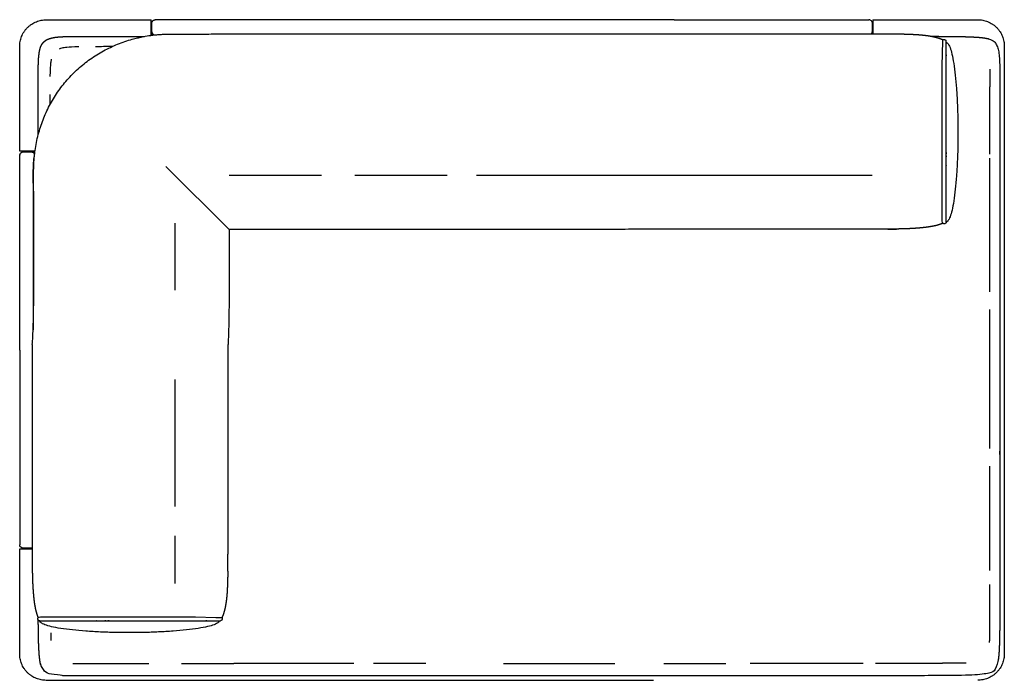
# Model space of a CAD drawing. Header units: millimetres. Extents: x -429 to 783, y -778 to 171.
# Tile 4 of 219: x -423 to -273, y -443 to -343. Entities that reach past the tile are written whole.
import ezdxf

# ---------------------------------------------------------------- set-up
doc = ezdxf.new("R2010")
doc.units = ezdxf.units.MM
doc.layers.get('0').update_dxf_attribs({"true_color": 0x000000})

msp = doc.modelspace()

# ---------------------------------------------------------------- linework, layer by layer
at = {"linetype": 'Continuous', "lineweight": -3}
for p, q in [((-399, -383.85), (-399, -373.71)), ((-399, -406.7), (-399, -397.36)), ((-399, -416.59), (-399, -406.7)), ((-399, -428.26), (-399, -421.06)), ((-419.7, -433.44), (-419.7, -433.44)), ((-414.47, -440.37), (-414.08, -440.38)), ((-414.08, -440.38), (-413.65, -440.38)), ((-413.65, -440.38), (-413.19, -440.38)), ((-413.19, -440.38), (-412.69, -440.38)), ((-412.69, -440.38), (-412.14, -440.38)), ((-387.36, -440.38), (-390.12, -440.38)), ((-384.41, -440.38), (-387.36, -440.38)), ((-381.3, -440.38), (-384.41, -440.38)), ((-378.07, -440.38), (-381.3, -440.38)), ((-374.73, -440.38), (-378.07, -440.38)), ((-371.94, -440.38), (-374.73, -440.38)), ((-367.88, -440.38), (-368.97, -440.38)), ((-364.43, -440.38), (-367.88, -440.38)), ((-361, -440.38), (-364.43, -440.38)), ((-349.28, -440.38), (-332.39, -440.38)), ((-325, -440.38), (-315.6, -440.38))]:
    msp.add_line(p, q, dxfattribs=at)
for points in [[(-390.82, -374.69), (-400.4, -365.11)], [(-390.82, -366.44), (-376.81, -366.44)], [(-371.79, -366.44), (-357.79, -366.44)], [(-419.35, -433.32), (-395.89, -433.31), (-392.8, -433.4), (-391.99, -433.42)]]:
    msp.add_lwpolyline(points, dxfattribs=at)
for points, weights in [([(-422.52, -346.93), (-422.52, -342.93), (-418.52, -342.93)], [1, 0.707106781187, 1]), ([(-402.62, -345.27), (-402.62, -342.93), (-402.62, -342.93)], [0.950078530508, 0.819536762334, 1]), ([(-402.11, -342.93), (-402.06, -342.93), (-402.02, -342.93)], [0.935929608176, 0.963388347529, 1]), ([(-293.8, -342.92), (-293.86, -342.91), (-293.93, -342.91)], [0.918640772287, 0.951184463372, 1]), ([(-293.32, -342.91), (-293.32, -342.91), (-293.32, -345.03)], [1, 0.829562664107, 0.936533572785]), ([(-277.42, -342.91), (-273.42, -342.91), (-273.42, -346.91)], [1, 0.707106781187, 1]), ([(-402.51, -344.74), (-402.49, -345.16), (-402.07, -345.21)], [0.978004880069, 0.740445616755, 0.956351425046]), ([(-293.43, -344.72), (-293.44, -344.9), (-293.56, -345.03)], [0.978004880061, 0.861051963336, 0.854005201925]), ([(-420.22, -362.83), (-422.52, -362.83), (-422.52, -362.83)], [0.947488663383, 0.821348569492, 1]), ([(-422.5, -363.31), (-422.52, -363.37), (-422.52, -363.43)], [0.918640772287, 0.951184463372, 1]), ([(-420.71, -362.93), (-420.38, -362.95), (-420.27, -363.25)], [0.978004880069, 0.783608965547, 0.892863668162]), ([(-422.51, -422.51), (-422.52, -422.47), (-422.52, -422.42)], [0.935929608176, 0.963388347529, 1]), ([(-422.52, -423.03), (-422.52, -423.03), (-420.6, -423.03)], [1, 0.83867362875, 0.925889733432]), ([(-419.74, -433.76), (-419.84, -433.55), (-419.7, -433.44)], [1, 0.707658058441, 0.998899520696]), ([(-419.47, -433.93), (-419.65, -433.94), (-419.74, -433.76)], [1, 0.707106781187, 1]), ([(-418.52, -442.93), (-422.52, -442.93), (-422.52, -438.93)], [1, 0.707106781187, 1]), ([(-273.42, -438.91), (-273.42, -442.91), (-277.42, -442.91)], [1, 0.707106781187, 1])]:
    msp.add_rational_spline(points, weights, degree=2, dxfattribs=at)
for points, degree in [([(-418.52, -342.93), (-410.57, -342.93), (-402.62, -342.93)], 2), ([(-298.14, -342.91), (-297.57, -342.91), (-296.45, -342.91), (-295.07, -342.91), (-294.14, -342.91), (-293.93, -342.91), (-293.93, -342.91)], 3), ([(-293.32, -342.91), (-285.37, -342.91), (-277.42, -342.91)], 2), ([(-402.52, -344.71), (-402.52, -344.28), (-402.52, -343.85), (-402.52, -343.43)], 3), ([(-293.43, -343.41), (-293.43, -343.83), (-293.43, -344.26), (-293.43, -344.69)], 3), ([(-402.51, -344.74), (-402.52, -344.73), (-402.52, -344.72), (-402.52, -344.71)], 3), ([(-402.52, -345.26), (-402.52, -345), (-402.52, -344.74)], 2), ([(-293.43, -344.69), (-293.43, -344.7), (-293.43, -344.71), (-293.43, -344.72)], 3), ([(-293.43, -345.03), (-293.43, -344.87), (-293.43, -344.72)], 2), ([(-422.52, -362.83), (-422.52, -354.88), (-422.52, -346.93)], 2), ([(-411.04, -346.94), (-410.29, -346.94), (-409.43, -346.93), (-408.43, -346.93)], 3), ([(-282.73, -346.03), (-282.73, -345.98), (-282.71, -345.94)], 2), ([(-282.71, -345.94), (-282.71, -345.94), (-282.71, -345.94)], 2), ([(-282.22, -373.51), (-282.24, -367.21), (-282.22, -362.71), (-282.23, -356.21), (-282.24, -350.92), (-282.22, -347.86), (-282.22, -346.67), (-282.25, -346.15)], 3), ([(-273.42, -346.91), (-273.42, -392.91), (-273.42, -438.91)], 2), ([(-275.61, -350.37), (-275.61, -350.55), (-275.6, -350.73)], 2), ([(-282.24, -350.92), (-282.24, -350.91), (-282.24, -350.89)], 2), ([(-275.6, -350.73), (-275.6, -350.92), (-275.6, -351.12)], 2), ([(-275.6, -351.12), (-275.6, -351.33), (-275.6, -351.55)], 2), ([(-275.6, -351.55), (-275.6, -351.78), (-275.59, -352.02)], 2), ([(-275.59, -352.02), (-275.59, -352.27), (-275.59, -352.53)], 2), ([(-275.59, -352.53), (-275.59, -352.8), (-275.59, -353.07)], 2), ([(-417.93, -355.78), (-417.93, -355.2), (-417.93, -354.68), (-417.93, -354.22)], 3), ([(-282.22, -361.87), (-282.22, -361.87), (-282.22, -361.87)], 2), ([(-422.52, -367.65), (-422.52, -367.08), (-422.52, -365.95), (-422.52, -364.57), (-422.52, -363.65), (-422.52, -363.43), (-422.52, -363.43)], 3), ([(-422.02, -362.93), (-421.59, -362.93), (-421.16, -362.93), (-420.74, -362.93)], 3), ([(-420.74, -362.93), (-420.73, -362.93), (-420.72, -362.93), (-420.71, -362.93)], 3), ([(-420.23, -362.93), (-420.47, -362.93), (-420.71, -362.93)], 2), ([(-282.23, -364.91), (-282.23, -364.94), (-282.23, -364.97)], 2), ([(-282.23, -364.91), (-282.23, -364.91), (-282.23, -364.91)], 2), ([(-353.36, -366.44), (-323.4, -366.43), (-293.44, -366.42)], 2), ([(-282.71, -373.74), (-282.76, -373.68), (-282.82, -373.59), (-282.83, -373.39)], 3), ([(-324.06, -374.64), (-357.44, -374.66), (-390.82, -374.69)], 2), ([(-291.04, -374.64), (-290.39, -374.62), (-289.74, -374.6)], 2), ([(-275.59, -377.92), (-275.59, -376.54), (-275.59, -375.15)], 2), ([(-275.59, -380.87), (-275.59, -379.4), (-275.59, -377.92)], 2), ([(-275.59, -383.98), (-275.59, -382.43), (-275.59, -380.87)], 2), ([(-275.59, -384.1), (-275.59, -384.04), (-275.59, -383.98)], 2), ([(-275.59, -387.22), (-275.59, -387), (-275.59, -386.77)], 2), ([(-275.59, -390.56), (-275.59, -388.89), (-275.59, -387.22)], 2), ([(-275.59, -393.97), (-275.59, -392.27), (-275.59, -390.56)], 2), ([(-275.59, -397.42), (-275.59, -395.7), (-275.59, -393.97)], 2), ([(-275.59, -400.88), (-275.59, -399.15), (-275.59, -397.42)], 2), ([(-275.59, -404.31), (-275.59, -402.59), (-275.59, -400.88)], 2), ([(-275.59, -407.69), (-275.59, -406), (-275.59, -404.31)], 2), ([(-275.59, -407.82), (-275.59, -407.76), (-275.59, -407.69)], 2), ([(-275.59, -410.99), (-275.59, -410.74), (-275.59, -410.48)], 2), ([(-275.59, -414.19), (-275.59, -412.59), (-275.59, -410.99)], 2), ([(-275.59, -417.23), (-275.59, -415.71), (-275.59, -414.19)], 2), ([(-275.59, -420.11), (-275.59, -418.67), (-275.59, -417.23)], 2), ([(-275.59, -422.79), (-275.59, -421.45), (-275.59, -420.11)], 2), ([(-422.52, -438.93), (-422.52, -430.98), (-422.52, -423.03)], 2), ([(-420.74, -422.92), (-421.16, -422.92), (-421.59, -422.92), (-422.02, -422.92)], 3), ([(-420.71, -422.92), (-420.72, -422.92), (-420.73, -422.92), (-420.74, -422.92)], 3), ([(-420.6, -422.92), (-420.65, -422.92), (-420.71, -422.92)], 2), ([(-275.59, -425.23), (-275.59, -424.01), (-275.59, -422.79)], 2), ([(-391.02, -426.41), (-391, -425.82), (-390.99, -425.22)], 2), ([(-275.59, -426.32), (-275.59, -425.78), (-275.59, -425.23)], 2), ([(-275.6, -431.09), (-275.6, -430.23), (-275.59, -429.37)], 2), ([(-275.59, -429.37), (-275.59, -428.9), (-275.59, -428.43)], 2), ([(-275.6, -432.58), (-275.6, -431.83), (-275.6, -431.09)], 2), ([(-419.7, -433.44), (-419.77, -433.24), (-419.84, -433.04)], 2), ([(-419.7, -433.44), (-419.65, -433.39), (-419.55, -433.33), (-419.35, -433.32)], 3), ([(-391.99, -433.42), (-391.94, -433.42), (-391.9, -433.44)], 2), ([(-391.9, -433.44), (-391.9, -433.44), (-391.9, -433.45)], 2), ([(-275.61, -434.99), (-275.61, -434.44), (-275.6, -433.88)], 2), ([(-275.6, -433.88), (-275.6, -433.23), (-275.6, -432.58)], 2), ([(-419.47, -433.93), (-413.17, -433.91), (-408.67, -433.93), (-402.17, -433.92), (-396.88, -433.91), (-393.82, -433.93), (-392.63, -433.93), (-392.11, -433.91)], 3), ([(-410.87, -433.92), (-410.9, -433.92), (-410.93, -433.92)], 2), ([(-410.87, -433.92), (-410.87, -433.92), (-410.87, -433.92)], 2), ([(-407.83, -433.93), (-407.83, -433.93), (-407.83, -433.93)], 2), ([(-396.88, -433.91), (-396.87, -433.91), (-396.85, -433.91)], 2), ([(-275.62, -435.94), (-275.62, -435.47), (-275.61, -434.99)], 2), ([(-275.65, -437.19), (-275.64, -436.95), (-275.63, -436.72)], 2), ([(-275.63, -436.72), (-275.63, -436.33), (-275.62, -435.94)], 2), ([(-308.52, -440.36), (-310.21, -440.36), (-311.9, -440.36)], 2), ([(-305.23, -440.36), (-306.87, -440.36), (-308.52, -440.36)], 2), ([(-302.04, -440.36), (-303.63, -440.36), (-305.23, -440.36)], 2), ([(-298.99, -440.36), (-300.52, -440.36), (-302.04, -440.36)], 2), ([(-296.12, -440.36), (-297.56, -440.36), (-298.99, -440.36)], 2), ([(-294.79, -440.36), (-295.45, -440.36), (-296.12, -440.36)], 2), ([(-291, -440.36), (-291.96, -440.36), (-292.92, -440.36)], 2), ([(-288.82, -440.36), (-289.91, -440.36), (-291, -440.36)], 2), ([(-286.88, -440.36), (-287.85, -440.36), (-288.82, -440.36)], 2), ([(-285.17, -440.36), (-286.02, -440.36), (-286.88, -440.36)], 2), ([(-283.67, -440.36), (-284.42, -440.36), (-285.17, -440.36)], 2), ([(-282.38, -440.35), (-283.02, -440.36), (-283.67, -440.36)], 2), ([(-281.27, -440.35), (-281.82, -440.35), (-282.38, -440.35)], 2), ([(-280.33, -440.34), (-280.8, -440.34), (-281.27, -440.35)], 2), ([(-279.54, -440.32), (-279.94, -440.33), (-280.33, -440.34)], 2), ([(-279.2, -440.31), (-279.37, -440.32), (-279.54, -440.32)], 2), ([(-326.52, -442.93), (-372.52, -442.93), (-418.52, -442.93)], 2)]:
    msp.add_open_spline(points, degree=degree, dxfattribs=at)
for points, degree, knots in [([(-397.8, -342.93), (-398.37, -342.93), (-399.49, -342.93), (-400.88, -342.93), (-401.8, -342.93), (-402.02, -342.93), (-402.02, -342.93)], 3, [0, 0, 0, 0, 17.031643, 34.063285, 51.094928, 68.108857, 68.108857, 68.108857, 68.108857]), ([(-323.42, -342.91), (-350.61, -342.92), (-377.8, -342.93), (-387.8, -342.93), (-397.8, -342.93)], 2, [-25.913351, -25.913351, -25.913351, -2.742553, -2.742553, 197.251097, 197.251097, 197.251097]), ([(-323.42, -342.91), (-320.78, -342.91), (-318.14, -342.91), (-308.14, -342.91), (-298.14, -342.91)], 2, [-25.913351, -25.913351, -25.913351, -2.742553, -2.742553, 197.251097, 197.251097, 197.251097]), ([(-293.8, -342.92), (-293.72, -342.94), (-293.64, -342.99), (-293.57, -343.05), (-293.48, -343.15), (-293.43, -343.27), (-293.43, -343.41)], 3, [1.238993, 1.238993, 1.238993, 1.238993, 3.966027, 3.966027, 3.966027, 7.994763, 7.994763, 7.994763, 7.994763]), ([(-402.52, -343.43), (-402.52, -343.29), (-402.46, -343.17), (-402.37, -343.07), (-402.36, -343.06), (-402.35, -343.06), (-402.34, -343.05), (-402.34, -343.04), (-402.33, -343.03), (-402.32, -343.03), (-402.31, -343.02), (-402.3, -343.01), (-402.29, -343.01), (-402.28, -343), (-402.27, -342.99), (-402.26, -342.99), (-402.25, -342.98), (-402.24, -342.98), (-402.23, -342.97), (-402.22, -342.97), (-402.21, -342.96), (-402.2, -342.96), (-402.19, -342.96), (-402.18, -342.95), (-402.17, -342.95), (-402.16, -342.95), (-402.15, -342.94), (-402.14, -342.94), (-402.13, -342.94), (-402.12, -342.94), (-402.11, -342.93)], 3, [0, 0, 0, 0, 4.028737, 4.028737, 4.028737, 5.028737, 5.028737, 5.028737, 6.028737, 6.028737, 6.028737, 7.028737, 7.028737, 7.028737, 8.028737, 8.028737, 8.028737, 9.028737, 9.028737, 9.028737, 10.028737, 10.028737, 10.028737, 11.028737, 11.028737, 11.028737, 12.028737, 12.028737, 12.028737, 13.028737, 13.028737, 13.028737, 13.028737]), ([(-420.61, -392.09), (-420.56, -391.33), (-420.52, -390.57), (-420.49, -389.81), (-420.46, -389.05), (-420.44, -388.29), (-420.43, -387.53), (-420.41, -386.78), (-420.4, -386.02), (-420.4, -385.27), (-420.39, -384.51), (-420.39, -383.75), (-420.39, -383), (-420.39, -382.58), (-420.39, -382.17), (-420.39, -381.75), (-420.39, -381), (-420.39, -380.25), (-420.39, -379.5), (-420.39, -378.75), (-420.39, -378.01), (-420.39, -377.26), (-420.39, -376.87), (-420.39, -376.49), (-420.4, -376.11), (-420.4, -375.74), (-420.4, -375.38), (-420.4, -375.01), (-420.4, -373.95), (-420.4, -372.88), (-420.4, -371.82), (-420.4, -371.64), (-420.4, -371.45), (-420.4, -371.27), (-420.4, -371.01), (-420.4, -370.75), (-420.4, -370.49), (-420.4, -370.27), (-420.4, -370.05), (-420.4, -369.83), (-420.4, -369.46), (-420.4, -369.08), (-420.41, -368.71), (-420.41, -368.52), (-420.41, -368.33), (-420.41, -368.15), (-420.41, -367.87), (-420.41, -367.59), (-420.41, -367.31), (-420.42, -366.93), (-420.42, -366.55), (-420.41, -366.17), (-420.41, -365.98), (-420.41, -365.79), (-420.41, -365.6), (-420.4, -365.41), (-420.4, -365.21), (-420.39, -365.02), (-420.38, -364.63), (-420.36, -364.25), (-420.33, -363.86), (-420.31, -363.66), (-420.29, -363.47), (-420.27, -363.27), (-420.25, -363.08), (-420.22, -362.88), (-420.2, -362.69), (-420.14, -362.3), (-420.07, -361.91), (-420, -361.52), (-419.91, -361.11), (-419.81, -360.7), (-419.71, -360.29), (-419.5, -359.53), (-419.26, -358.78), (-418.98, -358.05), (-418.69, -357.32), (-418.37, -356.6), (-418, -355.91), (-417.82, -355.56), (-417.63, -355.22), (-417.42, -354.88), (-417.22, -354.54), (-417.01, -354.21), (-416.79, -353.89), (-416.34, -353.24), (-415.86, -352.62), (-415.34, -352.02), (-415.08, -351.73), (-414.81, -351.44), (-414.53, -351.16), (-414.26, -350.88), (-413.97, -350.61), (-413.68, -350.34), (-413.1, -349.82), (-412.48, -349.33), (-411.84, -348.87), (-411.19, -348.42), (-410.52, -348), (-409.83, -347.63), (-409.14, -347.25), (-408.43, -346.92), (-407.7, -346.62), (-406.97, -346.33), (-406.23, -346.07), (-405.47, -345.86), (-405.21, -345.79), (-404.95, -345.72), (-404.69, -345.66), (-404.5, -345.61), (-404.3, -345.57), (-404.11, -345.53), (-403.72, -345.44), (-403.34, -345.37), (-402.95, -345.32), (-402.75, -345.29), (-402.56, -345.26), (-402.36, -345.24), (-402.26, -345.23), (-402.16, -345.21), (-402.06, -345.2), (-401.97, -345.19), (-401.87, -345.19), (-401.77, -345.18), (-401.57, -345.16), (-401.38, -345.15), (-401.18, -345.13), (-400.99, -345.12), (-400.8, -345.11), (-400.6, -345.1), (-400.22, -345.09), (-399.83, -345.08), (-399.45, -345.07), (-399.26, -345.07), (-399.07, -345.07), (-398.87, -345.07), (-398.68, -345.07), (-398.49, -345.07), (-398.3, -345.07), (-398.19, -345.07), (-398.07, -345.07), (-397.95, -345.07), (-397.84, -345.07), (-397.72, -345.07), (-397.61, -345.07), (-397.49, -345.07), (-397.37, -345.07), (-397.26, -345.07), (-397.14, -345.07), (-397.03, -345.07), (-396.91, -345.07), (-396.53, -345.07), (-396.16, -345.07), (-395.78, -345.07), (-395.52, -345.07), (-395.26, -345.07), (-394.99, -345.07), (-394.73, -345.07), (-394.47, -345.07), (-394.2, -345.07), (-393.3, -345.07), (-392.4, -345.06), (-391.5, -345.06), (-390.74, -345.06), (-389.98, -345.06), (-389.21, -345.06), (-388.47, -345.06), (-387.72, -345.06), (-386.97, -345.06), (-385.47, -345.06), (-383.97, -345.05), (-382.47, -345.05), (-379.47, -345.05), (-376.47, -345.05), (-323.84, -345.03)], 3, [0, 0, 0, 0, 22.919271, 22.919271, 22.919271, 45.668045, 45.668045, 45.668045, 68.288205, 68.288205, 68.288205, 91.012996, 91.012996, 91.012996, 103.468734, 103.468734, 103.468734, 125.947557, 125.947557, 125.947557, 148.426689, 148.426689, 148.426689, 159.868449, 159.868449, 159.868449, 170.903137, 170.903137, 170.903137, 202.791207, 202.791207, 202.791207, 208.312131, 208.312131, 208.312131, 216.078854, 216.078854, 216.078854, 222.662321, 222.662321, 222.662321, 233.919208, 233.919208, 233.919208, 239.516849, 239.516849, 239.516849, 247.856252, 247.856252, 247.856252, 259.254235, 259.254235, 259.254235, 264.968339, 264.968339, 264.968339, 270.770332, 270.770332, 270.770332, 282.435041, 282.435041, 282.435041, 288.293827, 288.293827, 288.293827, 294.231014, 294.231014, 294.231014, 306.035917, 306.035917, 306.035917, 318.713056, 318.713056, 318.713056, 342.251409, 342.251409, 342.251409, 365.815289, 365.815289, 365.815289, 377.663495, 377.663495, 377.663495, 389.410513, 389.410513, 389.410513, 413.034098, 413.034098, 413.034098, 424.90236, 424.90236, 424.90236, 436.665307, 436.665307, 436.665307, 460.298921, 460.298921, 460.298921, 483.923445, 483.923445, 483.923445, 507.519917, 507.519917, 507.519917, 531.098939, 531.098939, 531.098939, 539.203927, 539.203927, 539.203927, 545.132549, 545.132549, 545.132549, 556.961896, 556.961896, 556.961896, 562.861727, 562.861727, 562.861727, 565.837526, 565.837526, 565.837526, 568.80168, 568.80168, 568.80168, 574.674768, 574.674768, 574.674768, 580.507372, 580.507372, 580.507372, 592.059297, 592.059297, 592.059297, 597.782285, 597.782285, 597.782285, 603.478935, 603.478935, 603.478935, 606.982629, 606.982629, 606.982629, 610.475519, 610.475519, 610.475519, 613.957032, 613.957032, 613.957032, 617.429191, 617.429191, 617.429191, 628.679411, 628.679411, 628.679411, 636.587656, 636.587656, 636.587656, 644.508939, 644.508939, 644.508939, 671.495746, 671.495746, 671.495746, 694.383281, 694.383281, 694.383281, 716.8584, 716.8584, 716.8584, 761.822599, 761.822599, 761.822599, 851.772402, 851.772402, 851.772402, 851.772402]), ([(-419.72, -360.34), (-419.72, -359.95), (-419.72, -359.56), (-419.72, -358.93), (-419.72, -358.31), (-419.72, -357.74), (-419.72, -357.17), (-419.72, -356.66), (-419.72, -356.15), (-419.72, -355.68), (-419.72, -355.21), (-419.72, -354.79), (-419.72, -354.37), (-419.72, -353.98), (-419.72, -353.59), (-419.72, -353.24), (-419.72, -352.88), (-419.72, -352.55), (-419.72, -352.22), (-419.72, -351.92), (-419.72, -351.61), (-419.72, -351.32), (-419.72, -351.03), (-419.71, -350.76), (-419.71, -350.49), (-419.71, -350.23), (-419.71, -349.98), (-419.7, -349.74), (-419.69, -349.51), (-419.68, -349.29), (-419.67, -349.07), (-419.66, -348.87), (-419.65, -348.67), (-419.63, -348.48), (-419.61, -348.29), (-419.59, -348.12), (-419.57, -347.95), (-419.54, -347.79), (-419.51, -347.64), (-419.48, -347.49), (-419.45, -347.35), (-419.41, -347.22), (-419.37, -347.09), (-419.32, -346.97), (-419.27, -346.85), (-419.22, -346.75), (-419.16, -346.64), (-419.1, -346.54), (-419.03, -346.45), (-418.96, -346.37), (-418.88, -346.28), (-418.8, -346.21), (-418.72, -346.13), (-418.62, -346.07), (-418.53, -346), (-418.43, -345.94), (-418.32, -345.89), (-418.2, -345.84), (-418.09, -345.79), (-417.96, -345.75), (-417.83, -345.71), (-417.69, -345.67), (-417.55, -345.64), (-417.39, -345.61), (-417.24, -345.58), (-417.07, -345.56), (-416.9, -345.54), (-416.71, -345.52), (-416.53, -345.5), (-416.33, -345.49), (-416.13, -345.48), (-415.91, -345.47), (-415.7, -345.46), (-415.46, -345.45), (-415.23, -345.45), (-414.98, -345.44), (-414.73, -345.44), (-414.46, -345.44), (-414.19, -345.43), (-413.91, -345.43), (-413.62, -345.43), (-413.31, -345.43), (-413, -345.43), (-412.68, -345.43), (-412.35, -345.43), (-412, -345.43), (-411.64, -345.43), (-411.26, -345.43), (-410.87, -345.43), (-410.45, -345.43), (-410.03, -345.43), (-409.57, -345.43), (-409.1, -345.43), (-408.59, -345.43), (-408.08, -345.43), (-407.52, -345.43), (-406.95, -345.43), (-406.33, -345.43), (-405.7, -345.43), (-405.01, -345.43), (-404.33, -345.43), (-403.98, -345.43), (-403.64, -345.43)], 2, [-104.565098, -104.565098, -104.565098, -104, -104, -103, -103, -102, -102, -101, -101, -100, -100, -99, -99, -98, -98, -97, -97, -96, -96, -95, -95, -94, -94, -93, -93, -92, -92, -91, -91, -90, -90, -89, -89, -88, -88, -87, -87, -86, -86, -85, -85, -84, -84, -83, -83, -82, -82, -81, -81, -80, -80, -79, -79, -78, -78, -77, -77, -76, -76, -75, -75, -74, -74, -73, -73, -72, -72, -71, -71, -70, -70, -69, -69, -68, -68, -67, -67, -66, -66, -65, -65, -64, -64, -63, -63, -62, -62, -61, -61, -60, -60, -59, -59, -58, -58, -57, -57, -56, -56, -55, -55, -54.549527, -54.549527, -54.549527]), ([(-284.42, -345.42), (-284.25, -345.42), (-284.09, -345.42), (-283.3, -345.42), (-282.52, -345.43), (-281.83, -345.43), (-281.15, -345.44), (-280.55, -345.45), (-279.96, -345.46), (-279.45, -345.47), (-278.94, -345.48), (-278.51, -345.5), (-278.08, -345.52), (-277.72, -345.54), (-277.36, -345.56), (-277.06, -345.59), (-276.76, -345.62), (-276.51, -345.66), (-276.27, -345.69), (-276.07, -345.73), (-275.87, -345.77), (-275.71, -345.82), (-275.55, -345.87), (-275.43, -345.93), (-275.3, -345.98), (-275.2, -346.05), (-275.1, -346.11), (-275.01, -346.19), (-274.93, -346.26), (-274.85, -346.35), (-274.78, -346.43), (-274.72, -346.53), (-274.65, -346.62), (-274.6, -346.73), (-274.54, -346.83), (-274.49, -346.95), (-274.45, -347.07), (-274.41, -347.2), (-274.36, -347.33), (-274.33, -347.47), (-274.3, -347.62), (-274.27, -347.78), (-274.24, -347.93), (-274.22, -348.1), (-274.2, -348.28), (-274.18, -348.46), (-274.16, -348.65), (-274.15, -348.85), (-274.14, -349.05), (-274.13, -349.27), (-274.12, -349.49), (-274.11, -349.73), (-274.11, -349.96), (-274.1, -350.21), (-274.1, -350.47), (-274.1, -350.74), (-274.1, -351.01), (-274.09, -351.3), (-274.09, -351.59), (-274.09, -351.9), (-274.09, -352.21), (-274.09, -389.15), (-274.09, -426.1), (-274.09, -427.23), (-274.09, -428.36), (-274.09, -429.37), (-274.1, -430.38), (-274.1, -431.27), (-274.1, -432.17), (-274.1, -432.96), (-274.11, -433.74), (-274.11, -434.43), (-274.12, -435.12), (-274.13, -435.71), (-274.14, -436.31), (-274.15, -436.82), (-274.16, -437.33), (-274.18, -437.76), (-274.2, -438.2), (-274.22, -438.56), (-274.24, -438.93), (-274.27, -439.23), (-274.3, -439.53), (-274.33, -439.78), (-274.36, -440.03), (-274.41, -440.23), (-274.45, -440.43), (-274.49, -440.59), (-274.54, -440.75), (-274.6, -440.87), (-274.65, -441), (-274.72, -441.11), (-274.78, -441.21), (-274.85, -441.29), (-274.93, -441.38), (-275.01, -441.45), (-275.1, -441.53), (-275.2, -441.59), (-275.3, -441.66), (-275.43, -441.72), (-275.55, -441.77), (-275.71, -441.82), (-275.87, -441.87), (-276.07, -441.91), (-276.27, -441.95), (-276.51, -441.99), (-276.76, -442.02), (-277.06, -442.05), (-277.36, -442.08), (-277.72, -442.1), (-278.08, -442.12), (-278.51, -442.14), (-278.94, -442.16), (-279.45, -442.17), (-279.96, -442.18), (-280.55, -442.19), (-281.15, -442.2), (-281.83, -442.21), (-282.52, -442.21), (-283.3, -442.22), (-284.09, -442.22), (-284.98, -442.22), (-285.87, -442.23), (-286.88, -442.23), (-287.88, -442.23), (-289.01, -442.23), (-290.14, -442.23), (-351.57, -442.24), (-413, -442.25), (-413.31, -442.25), (-413.62, -442.25), (-413.91, -442.25), (-414.19, -442.24), (-414.46, -442.24), (-414.73, -442.24), (-414.98, -442.24), (-415.23, -442.23), (-415.46, -442.23), (-415.7, -442.22), (-415.91, -442.21), (-416.13, -442.2), (-416.33, -442.19), (-416.53, -442.18), (-416.71, -442.16), (-416.9, -442.14), (-417.07, -442.12), (-417.24, -442.1), (-417.39, -442.07), (-417.55, -442.04), (-417.69, -442.01), (-417.83, -441.97), (-417.96, -441.93), (-418.09, -441.89), (-418.2, -441.84), (-418.32, -441.79), (-418.43, -441.74), (-418.53, -441.68), (-418.62, -441.61), (-418.72, -441.55), (-418.8, -441.47), (-418.88, -441.4), (-418.96, -441.31), (-419.03, -441.23), (-419.1, -441.12), (-419.16, -441.02), (-419.22, -440.89), (-419.27, -440.77), (-419.32, -440.61), (-419.37, -440.45), (-419.41, -440.24), (-419.45, -440.04), (-419.48, -439.8), (-419.51, -439.55), (-419.54, -439.25), (-419.57, -438.95), (-419.59, -438.58), (-419.61, -438.22), (-419.63, -437.78), (-419.65, -437.35), (-419.66, -436.84), (-419.67, -436.33), (-419.68, -435.73), (-419.69, -435.14), (-419.7, -434.47), (-419.71, -433.81)], 2, [-29.186622, -29.186622, -29.186622, -29, -29, -28, -28, -27, -27, -26, -26, -25, -25, -24, -24, -23, -23, -22, -22, -21, -21, -20, -20, -19, -19, -18, -18, -17, -17, -16, -16, -15, -15, -14, -14, -13, -13, -12, -12, -11, -11, -10, -10, -9, -9, -8, -8, -7, -7, -6, -6, -5, -5, -4, -4, -3, -3, -2, -2, -1, -1, 0, 0, 32, 32, 33, 33, 34, 34, 35, 35, 36, 36, 37, 37, 38, 38, 39, 39, 40, 40, 41, 41, 42, 42, 43, 43, 44, 44, 45, 45, 46, 46, 47, 47, 48, 48, 49, 49, 50, 50, 51, 51, 52, 52, 53, 53, 54, 54, 55, 55, 56, 56, 57, 57, 58, 58, 59, 59, 60, 60, 61, 61, 62, 62, 63, 63, 64, 64, 96, 96, 97, 97, 98, 98, 99, 99, 100, 100, 101, 101, 102, 102, 103, 103, 104, 104, 105, 105, 106, 106, 107, 107, 108, 108, 109, 109, 110, 110, 111, 111, 112, 112, 113, 113, 114, 114, 115, 115, 116, 116, 117, 117, 118, 118, 119, 119, 120, 120, 121, 121, 122, 122, 123, 123, 123.963597, 123.963597, 123.963597]), ([(-323.84, -345.03), (-322.85, -345.03), (-321.86, -345.03), (-320.88, -345.03), (-319.89, -345.03), (-318.91, -345.03), (-317.93, -345.03), (-316.96, -345.03), (-315.98, -345.03), (-315.02, -345.03), (-314.06, -345.03), (-313.11, -345.03), (-312.16, -345.03), (-311.22, -345.03), (-310.28, -345.03), (-309.37, -345.03), (-308.45, -345.03), (-307.55, -345.03), (-306.65, -345.03), (-305.77, -345.03), (-304.89, -345.03), (-304.04, -345.03), (-303.19, -345.03), (-302.36, -345.03), (-301.53, -345.03), (-300.74, -345.03), (-299.94, -345.03), (-299.17, -345.03), (-298.41, -345.03), (-297.68, -345.03), (-296.95, -345.03), (-296.25, -345.03), (-295.56, -345.03), (-294.9, -345.03), (-294.25, -345.03), (-293.63, -345.03), (-293.01, -345.03), (-292.43, -345.03), (-291.85, -345.03), (-291.3, -345.04), (-290.76, -345.04), (-290.25, -345.05), (-289.74, -345.06)], 2, [287, 287, 287, 288, 288, 289, 289, 290, 290, 291, 291, 292, 292, 293, 293, 294, 294, 295, 295, 296, 296, 297, 297, 298, 298, 299, 299, 300, 300, 301, 301, 302, 302, 303, 303, 304, 304, 305, 305, 306, 306, 307, 307, 308, 308, 308]), ([(-289.74, -345.06), (-289.26, -345.06), (-288.79, -345.06), (-288.33, -345.08), (-287.87, -345.09), (-287.44, -345.11), (-287.02, -345.13), (-286.62, -345.15), (-286.23, -345.18), (-285.86, -345.22), (-285.5, -345.25), (-285.16, -345.3), (-284.82, -345.34), (-284.51, -345.4), (-284.21, -345.46), (-283.92, -345.53), (-283.64, -345.6), (-283.39, -345.68), (-283.13, -345.76), (-282.92, -345.85), (-282.71, -345.94)], 2, [0, 0, 0, 1, 1, 2, 2, 3, 3, 4, 4, 5, 5, 6, 6, 7, 7, 8, 8, 9, 9, 9.915918, 9.915918, 9.915918]), ([(-416.47, -347.3), (-416.35, -347.26), (-415.92, -347.1), (-415.34, -347.01), (-413.57, -346.97)], 3, [134.850603, 134.850603, 134.850603, 134.850603, 146.580143, 175.32212, 175.32212, 175.32212, 175.32212]), ([(-282.83, -373.39), (-282.83, -361.66), (-282.84, -349.93), (-282.79, -348.38), (-282.75, -346.84), (-282.74, -346.44), (-282.73, -346.03)], 2, [0, 0, 0, 234.597375, 234.597375, 265.487509, 265.487509, 273.539942, 273.539942, 273.539942]), ([(-282.22, -348.24), (-282.22, -348.24), (-282.22, -348.25), (-282.22, -348.25), (-282.22, -348.26), (-282.22, -348.26), (-282.22, -348.27), (-282.22, -348.27), (-282.22, -348.28), (-282.22, -348.28), (-282.22, -348.29), (-282.22, -348.29), (-282.22, -348.3), (-282.22, -348.3), (-282.22, -348.31), (-282.22, -348.32), (-282.22, -348.32), (-282.22, -348.33), (-282.22, -348.33), (-282.22, -348.34), (-282.22, -348.34), (-282.22, -348.35), (-282.22, -348.35), (-282.22, -348.36), (-282.23, -348.36), (-282.23, -348.37), (-282.23, -348.37)], 2, [-12, -12, -12, -11, -11, -10, -10, -9, -9, -8, -8, -7, -7, -6, -6, -5, -5, -4, -4, -3, -3, -2, -2, -1, -1, 0, 0, 0.982787, 0.982787, 0.982787]), ([(-282.23, -348.37), (-282.23, -348.39), (-282.23, -348.4), (-282.23, -348.39), (-282.23, -348.39), (-282.23, -348.38), (-282.23, -348.38), (-282.23, -348.37), (-282.23, -348.37), (-282.23, -348.36), (-282.23, -348.36), (-282.23, -348.35), (-282.23, -348.35), (-282.23, -348.34), (-282.23, -348.34), (-282.23, -348.33), (-282.23, -348.33), (-282.23, -348.32), (-282.23, -348.32), (-282.23, -348.31), (-282.23, -348.31), (-282.23, -348.3), (-282.23, -348.3), (-282.23, -348.29), (-282.23, -348.29), (-282.23, -348.28), (-282.23, -348.28), (-282.23, -348.27), (-282.23, -348.27), (-282.22, -348.26), (-282.22, -348.25)], 2, [1.020384, 1.020384, 1.020384, 2, 2, 3, 3, 4, 4, 5, 5, 6, 6, 7, 7, 8, 8, 9, 9, 10, 10, 11, 11, 12, 12, 13, 13, 14, 14, 15, 15, 15.590801, 15.590801, 15.590801]), ([(-282.22, -348.24), (-282.22, -348.23), (-282.22, -348.23), (-282.22, -348.22), (-282.22, -348.22), (-282.22, -348.21), (-282.22, -348.21), (-282.22, -348.2), (-282.22, -348.19), (-282.22, -348.18), (-282.22, -348.17)], 2, [0, 0, 0, 1.166667, 1.166667, 2.333333, 2.333333, 3.5, 3.5, 5.833333, 5.833333, 7, 7, 7]), ([(-417.9, -351.5), (-417.87, -350.36), (-417.82, -349.59), (-417.73, -349.05), (-417.69, -348.9)], 3, [24.085861, 24.085861, 24.085861, 24.085861, 48.860048, 61.201077, 61.201077, 61.201077, 61.201077]), ([(-275.59, -363.27), (-275.59, -363), (-275.59, -362.73), (-275.59, -362), (-275.59, -361.26), (-275.59, -360.6), (-275.59, -359.93), (-275.59, -359.33), (-275.59, -358.73), (-275.59, -358.19), (-275.59, -357.65), (-275.59, -357.17), (-275.59, -356.68), (-275.59, -356.25), (-275.59, -355.81), (-275.59, -355.42), (-275.59, -355.02), (-275.59, -354.67), (-275.59, -354.31), (-275.59, -353.99), (-275.59, -353.67), (-275.59, -353.37), (-275.59, -353.07)], 2, [5.668112, 5.668112, 5.668112, 6, 6, 7, 7, 8, 8, 9, 9, 10, 10, 11, 11, 12, 12, 13, 13, 14, 14, 15, 15, 16, 16, 16]), ([(-422.5, -363.31), (-422.48, -363.22), (-422.44, -363.14), (-422.37, -363.08), (-422.28, -362.98), (-422.15, -362.93), (-422.02, -362.93)], 3, [1.238993, 1.238993, 1.238993, 1.238993, 3.966027, 3.966027, 3.966027, 7.994763, 7.994763, 7.994763, 7.994763]), ([(-420.49, -367.65), (-420.49, -366.85), (-420.46, -365.34), (-420.38, -364.07), (-420.32, -363.67), (-420.3, -363.58)], 3, [0.000553, 0.000553, 0.000553, 0.000553, 23.879866, 46.032604, 56.511466, 56.511466, 56.511466, 56.511466]), ([(-282.22, -363.01), (-282.22, -363.04), (-282.22, -363.07), (-282.23, -363.1), (-282.23, -363.12), (-282.23, -363.15), (-282.23, -363.18), (-282.23, -363.21), (-282.23, -363.23)], 2, [6.888593, 6.888593, 6.888593, 7.916523, 7.916523, 8.944454, 8.944454, 9.972384, 9.972384, 10.988738, 10.988738, 10.988738]), ([(-282.23, -363.51), (-282.23, -363.53), (-282.23, -363.56), (-282.23, -363.59), (-282.23, -363.61), (-282.23, -363.64), (-282.23, -363.67)], 2, [7.109202, 7.109202, 7.109202, 8, 8, 9, 9, 9.994055, 9.994055, 9.994055]), ([(-275.59, -375.15), (-275.59, -373.88), (-275.59, -372.6), (-275.59, -371.43), (-275.59, -370.26), (-275.59, -369.18), (-275.59, -368.11), (-275.59, -367.13), (-275.59, -366.15), (-275.59, -365.25), (-275.59, -364.36), (-275.59, -364.11), (-275.59, -363.87)], 2, [0, 0, 0, 1, 1, 2, 2, 3, 3, 4, 4, 5, 5, 5.303368, 5.303368, 5.303368]), ([(-422.52, -392.93), (-422.52, -390.29), (-422.52, -387.65), (-422.52, -377.65), (-422.52, -367.65)], 2, [-25.913351, -25.913351, -25.913351, -2.742553, -2.742553, 197.251097, 197.251097, 197.251097]), ([(-420.49, -367.65), (-420.49, -377.65), (-420.49, -387.65), (-420.49, -388.74), (-420.49, -389.84)], 2, [0, 0, 0, 199.99365, 199.99365, 209.618349, 209.618349, 209.618349]), ([(-390.82, -374.69), (-390.82, -374.87), (-390.82, -375.06), (-390.82, -375.25), (-390.82, -375.98), (-390.82, -376.72), (-390.82, -377.46), (-390.82, -378.2), (-390.82, -378.94), (-390.82, -379.68), (-390.82, -380.1), (-390.82, -380.52), (-390.82, -380.94), (-390.81, -381.77), (-390.81, -382.6), (-390.81, -383.42), (-390.81, -384.32), (-390.81, -385.21), (-390.82, -386.09), (-390.83, -387.06), (-390.84, -388.03), (-390.86, -388.98), (-390.89, -390.02), (-390.92, -391.06), (-390.97, -392.09)], 3, [111.371232, 111.371232, 111.371232, 111.371232, 116.986081, 116.986081, 116.986081, 139.127693, 139.127693, 139.127693, 161.277254, 161.277254, 161.277254, 173.930636, 173.930636, 173.930636, 198.694786, 198.694786, 198.694786, 225.440876, 225.440876, 225.440876, 254.370352, 254.370352, 254.370352, 285.47609, 285.47609, 285.47609, 285.47609]), ([(-419.84, -433.04), (-419.92, -432.79), (-420, -432.53), (-420.07, -432.25), (-420.13, -431.97), (-420.18, -431.66), (-420.24, -431.36), (-420.28, -431.02), (-420.33, -430.68), (-420.36, -430.32), (-420.4, -429.95), (-420.43, -429.56), (-420.46, -429.16), (-420.48, -428.73), (-420.51, -428.31), (-420.52, -427.85), (-420.54, -427.39), (-420.55, -426.9), (-420.57, -426.41), (-420.57, -425.89), (-420.58, -425.37), (-420.59, -424.81), (-420.59, -424.25), (-420.59, -423.66), (-420.6, -423.07), (-420.6, -422.44), (-420.6, -421.81), (-420.6, -421.14), (-420.6, -420.47), (-420.6, -419.77), (-420.6, -419.07), (-420.6, -418.33), (-420.6, -417.59), (-420.6, -416.82), (-420.6, -416.05), (-420.6, -415.24), (-420.6, -414.44), (-420.6, -413.61), (-420.6, -412.78), (-420.6, -411.92), (-420.6, -411.06), (-420.6, -410.18), (-420.6, -409.3), (-420.6, -408.4), (-420.6, -407.5), (-420.6, -406.58), (-420.6, -405.65), (-420.6, -404.72), (-420.6, -403.78), (-420.6, -402.83), (-420.6, -401.87), (-420.6, -400.91), (-420.6, -399.95), (-420.6, -398.97), (-420.6, -398), (-420.6, -397.02), (-420.6, -396.04), (-420.6, -395.05), (-420.6, -394.07), (-420.6, -393.08), (-420.6, -392.09)], 2, [10.315253, 10.315253, 10.315253, 11.315253, 11.315253, 12.315253, 12.315253, 13.315253, 13.315253, 14.315253, 14.315253, 15.315253, 15.315253, 16.315253, 16.315253, 17.315253, 17.315253, 18.315253, 18.315253, 19.315253, 19.315253, 20.315253, 20.315253, 21.315253, 21.315253, 22.315253, 22.315253, 23.315253, 23.315253, 24.315253, 24.315253, 25.315253, 25.315253, 26.315253, 26.315253, 27.315253, 27.315253, 28.315253, 28.315253, 29.315253, 29.315253, 30.315253, 30.315253, 31.315253, 31.315253, 32.315253, 32.315253, 33.315253, 33.315253, 34.315253, 34.315253, 35.315253, 35.315253, 36.315253, 36.315253, 37.315253, 37.315253, 38.315253, 38.315253, 39.315253, 39.315253, 40.315253, 40.315253, 40.315253]), ([(-390.99, -425.22), (-390.98, -424.74), (-390.98, -424.25), (-390.98, -423.66), (-390.97, -423.07), (-390.97, -422.44), (-390.97, -421.81), (-390.97, -421.14), (-390.97, -420.47), (-390.97, -419.77), (-390.97, -419.07), (-390.97, -418.33), (-390.97, -417.59), (-390.97, -416.82), (-390.97, -416.05), (-390.97, -415.24), (-390.97, -414.44), (-390.97, -413.61), (-390.97, -412.78), (-390.97, -411.92), (-390.97, -411.06), (-390.97, -410.18), (-390.97, -409.3), (-390.97, -408.4), (-390.97, -407.5), (-390.97, -406.58), (-390.97, -405.65), (-390.97, -404.72), (-390.97, -403.78), (-390.97, -402.83), (-390.97, -401.87), (-390.97, -400.91), (-390.97, -399.95), (-390.97, -398.97), (-390.97, -398), (-390.97, -397.02), (-390.97, -396.04), (-390.97, -395.05), (-390.97, -394.07), (-390.97, -393.08), (-390.97, -392.09)], 2, [48.129919, 48.129919, 48.129919, 49, 49, 50, 50, 51, 51, 52, 52, 53, 53, 54, 54, 55, 55, 56, 56, 57, 57, 58, 58, 59, 59, 60, 60, 61, 61, 62, 62, 63, 63, 64, 64, 65, 65, 66, 66, 67, 67, 67.999963, 67.999963, 67.999963]), ([(-422.52, -392.93), (-422.52, -395.56), (-422.52, -398.2), (-422.52, -408.2), (-422.52, -418.2)], 2, [-25.913351, -25.913351, -25.913351, -2.742553, -2.742553, 197.251097, 197.251097, 197.251097]), ([(-422.52, -418.2), (-422.52, -418.77), (-422.52, -419.9), (-422.52, -421.28), (-422.52, -422.2), (-422.52, -422.42), (-422.52, -422.42)], 3, [0, 0, 0, 0, 17.031643, 34.063285, 51.094928, 68.108857, 68.108857, 68.108857, 68.108857]), ([(-422.02, -422.92), (-422.15, -422.92), (-422.28, -422.87), (-422.37, -422.77), (-422.38, -422.77), (-422.39, -422.76), (-422.4, -422.75), (-422.4, -422.74), (-422.41, -422.73), (-422.42, -422.72), (-422.42, -422.71), (-422.43, -422.7), (-422.44, -422.69), (-422.44, -422.69), (-422.45, -422.68), (-422.46, -422.67), (-422.46, -422.66), (-422.47, -422.65), (-422.47, -422.64), (-422.48, -422.63), (-422.48, -422.62), (-422.48, -422.61), (-422.49, -422.59), (-422.49, -422.58), (-422.5, -422.57), (-422.5, -422.56), (-422.5, -422.55), (-422.5, -422.54), (-422.51, -422.53), (-422.51, -422.52), (-422.51, -422.51)], 3, [0, 0, 0, 0, 4.028737, 4.028737, 4.028737, 5.028737, 5.028737, 5.028737, 6.028737, 6.028737, 6.028737, 7.028737, 7.028737, 7.028737, 8.028737, 8.028737, 8.028737, 9.028737, 9.028737, 9.028737, 10.028737, 10.028737, 10.028737, 11.028737, 11.028737, 11.028737, 12.028737, 12.028737, 12.028737, 13.028737, 13.028737, 13.028737, 13.028737]), ([(-391.02, -426.41), (-391.02, -426.89), (-391.03, -427.37), (-391.04, -427.82), (-391.05, -428.28), (-391.07, -428.71), (-391.09, -429.13), (-391.11, -429.53), (-391.14, -429.92), (-391.18, -430.29), (-391.21, -430.65), (-391.26, -430.99), (-391.31, -431.33), (-391.36, -431.64), (-391.42, -431.95), (-391.49, -432.23), (-391.56, -432.51), (-391.64, -432.76), (-391.72, -433.02), (-391.81, -433.23), (-391.9, -433.44)], 2, [0, 0, 0, 1, 1, 2, 2, 3, 3, 4, 4, 5, 5, 6, 6, 7, 7, 8, 8, 9, 9, 9.915918, 9.915918, 9.915918]), ([(-409.47, -433.92), (-409.5, -433.92), (-409.52, -433.92), (-409.55, -433.92), (-409.57, -433.92), (-409.6, -433.92), (-409.63, -433.92)], 2, [7.109202, 7.109202, 7.109202, 8, 8, 9, 9, 9.994055, 9.994055, 9.994055]), ([(-408.97, -433.93), (-409, -433.93), (-409.03, -433.93), (-409.06, -433.93), (-409.09, -433.93), (-409.11, -433.93), (-409.14, -433.93), (-409.17, -433.93), (-409.19, -433.93)], 2, [6.888593, 6.888593, 6.888593, 7.916523, 7.916523, 8.944454, 8.944454, 9.972384, 9.972384, 10.988738, 10.988738, 10.988738]), ([(-394.33, -433.93), (-394.35, -433.93), (-394.36, -433.92), (-394.35, -433.92), (-394.35, -433.92), (-394.34, -433.92), (-394.34, -433.92), (-394.33, -433.92), (-394.33, -433.92), (-394.32, -433.92), (-394.32, -433.92), (-394.31, -433.92), (-394.31, -433.92), (-394.3, -433.92), (-394.3, -433.92), (-394.29, -433.93), (-394.29, -433.93), (-394.28, -433.93), (-394.28, -433.93), (-394.27, -433.93), (-394.27, -433.93), (-394.26, -433.93), (-394.26, -433.93), (-394.25, -433.93), (-394.25, -433.93), (-394.24, -433.93), (-394.24, -433.93), (-394.23, -433.93), (-394.23, -433.93), (-394.22, -433.93), (-394.21, -433.93)], 2, [1.020384, 1.020384, 1.020384, 2, 2, 3, 3, 4, 4, 5, 5, 6, 6, 7, 7, 8, 8, 9, 9, 10, 10, 11, 11, 12, 12, 13, 13, 14, 14, 15, 15, 15.590801, 15.590801, 15.590801]), ([(-394.2, -433.93), (-394.21, -433.93), (-394.21, -433.93), (-394.22, -433.93), (-394.22, -433.93), (-394.23, -433.93), (-394.23, -433.93), (-394.24, -433.93), (-394.24, -433.93), (-394.25, -433.93), (-394.25, -433.93), (-394.26, -433.93), (-394.26, -433.93), (-394.27, -433.93), (-394.27, -433.93), (-394.28, -433.93), (-394.28, -433.93), (-394.29, -433.93), (-394.29, -433.93), (-394.3, -433.93), (-394.3, -433.93), (-394.31, -433.93), (-394.31, -433.93), (-394.32, -433.93), (-394.32, -433.93), (-394.33, -433.93), (-394.33, -433.93)], 2, [-12, -12, -12, -11, -11, -10, -10, -9, -9, -8, -8, -7, -7, -6, -6, -5, -5, -4, -4, -3, -3, -2, -2, -1, -1, 0, 0, 0.982787, 0.982787, 0.982787]), ([(-394.2, -433.93), (-394.2, -433.93), (-394.19, -433.93), (-394.19, -433.93), (-394.18, -433.93), (-394.17, -433.93), (-394.17, -433.93), (-394.16, -433.93), (-394.15, -433.93), (-394.14, -433.93), (-394.13, -433.93)], 2, [0, 0, 0, 1.166667, 1.166667, 2.333333, 2.333333, 3.5, 3.5, 5.833333, 5.833333, 7, 7, 7]), ([(-417.75, -436.91), (-417.75, -436.83), (-417.75, -436.74), (-417.76, -436.35), (-417.77, -435.96), (-417.77, -435.86), (-417.77, -435.76)], 2, [7.739763, 7.739763, 7.739763, 8, 8, 9, 9, 9.202594, 9.202594, 9.202594]), ([(-412.14, -440.38), (-411.85, -440.38), (-411.55, -440.38), (-411.23, -440.38), (-410.91, -440.38), (-410.56, -440.38), (-410.2, -440.38), (-409.81, -440.38), (-409.42, -440.38), (-408.98, -440.38), (-408.55, -440.38), (-408.07, -440.38), (-407.58, -440.38), (-407.05, -440.38), (-406.51, -440.38), (-405.91, -440.38), (-405.31, -440.38), (-404.65, -440.38), (-403.99, -440.38), (-403.47, -440.38), (-402.95, -440.38)], 2, [0, 0, 0, 1, 1, 2, 2, 3, 3, 4, 4, 5, 5, 6, 6, 7, 7, 8, 8, 9, 9, 9.709207, 9.709207, 9.709207]), ([(-398.04, -440.38), (-397.6, -440.38), (-397.16, -440.38), (-396.08, -440.38), (-395.01, -440.38), (-393.84, -440.38), (-392.67, -440.38), (-391.4, -440.38), (-390.12, -440.38)], 2, [12.548352, 12.548352, 12.548352, 13, 13, 14, 14, 15, 15, 16, 16, 16])]:
    msp.add_open_spline(points, degree=degree, knots=knots, dxfattribs=at)
for points, weights, knots in [([(-282.71, -345.94), (-282.64, -345.81), (-282.42, -345.93), (-282.25, -346.02), (-282.25, -346.15)], [1, 0.707106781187, 1, 0.755358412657, 0.919394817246], [6.283185, 6.283185, 6.283185, 7.853982, 7.853982, 9.166003, 9.166003, 9.166003]), ([(-282.24, -346.35), (-280.45, -346.35), (-280.44, -359.93), (-280.44, -373.51), (-282.22, -373.51)], [1, 0.707106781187, 1, 0.707106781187, 1], [6.283185, 6.283185, 6.283185, 7.853982, 7.853982, 9.424778, 9.424778, 9.424778]), ([(-282.22, -373.51), (-282.21, -373.69), (-282.39, -373.78), (-282.6, -373.88), (-282.71, -373.74), (-282.91, -373.81), (-283.11, -373.88), (-283.36, -373.96), (-283.62, -374.04), (-283.9, -374.11), (-284.18, -374.17), (-284.49, -374.22), (-284.8, -374.28), (-285.13, -374.32), (-285.47, -374.37), (-285.83, -374.4), (-286.2, -374.44), (-286.59, -374.47), (-286.99, -374.5), (-287.42, -374.52), (-287.84, -374.55), (-288.3, -374.56), (-288.76, -374.58), (-289.25, -374.59), (-289.74, -374.6), (-290.26, -374.61), (-290.78, -374.62), (-291.34, -374.63), (-291.9, -374.63), (-292.49, -374.63), (-293.09, -374.64), (-293.71, -374.64), (-294.34, -374.64), (-295.01, -374.64), (-295.68, -374.64), (-296.38, -374.64), (-297.08, -374.64), (-297.82, -374.64), (-298.56, -374.64), (-299.33, -374.64), (-300.1, -374.64), (-300.91, -374.64), (-301.71, -374.64), (-302.54, -374.64), (-303.37, -374.64), (-304.23, -374.64), (-305.09, -374.64), (-305.97, -374.64), (-306.85, -374.64), (-307.75, -374.64), (-308.65, -374.64), (-309.58, -374.64), (-310.5, -374.64), (-311.43, -374.64), (-312.37, -374.64), (-313.32, -374.64), (-314.28, -374.64), (-315.24, -374.64), (-316.2, -374.64), (-317.18, -374.64), (-318.15, -374.64), (-319.13, -374.64), (-320.11, -374.64), (-321.1, -374.64), (-322.08, -374.64), (-323.07, -374.64), (-324.06, -374.64)], [1, 0.707106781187, 1, 0.707658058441, 0.998899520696, 0.998899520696, 0.998899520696, 0.998899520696, 0.998899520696, 0.998899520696, 0.998899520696, 0.998899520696, 0.998899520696, 0.998899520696, 0.998899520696, 0.998899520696, 0.998899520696, 0.998899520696, 0.998899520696, 0.998899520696, 0.998899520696, 0.998899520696, 0.998899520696, 0.998899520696, 0.998899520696, 0.998899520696, 0.998899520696, 0.998899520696, 0.998899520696, 0.998899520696, 0.998899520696, 0.998899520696, 0.998899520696, 0.998899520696, 0.998899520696, 0.998899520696, 0.998899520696, 0.998899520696, 0.998899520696, 0.998899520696, 0.998899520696, 0.998899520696, 0.998899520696, 0.998899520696, 0.998899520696, 0.998899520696, 0.998899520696, 0.998899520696, 0.998899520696, 0.998899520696, 0.998899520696, 0.998899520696, 0.998899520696, 0.998899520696, 0.998899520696, 0.998899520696, 0.998899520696, 0.998899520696, 0.998899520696, 0.998899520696, 0.998899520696, 0.998899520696, 0.998899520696, 0.998899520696, 0.998899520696, 0.998899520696, 0.998899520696], [6.283185, 6.283185, 6.283185, 7.853982, 7.853982, 9.45245, 9.45245, 10.315253, 10.315253, 11.315253, 11.315253, 12.315253, 12.315253, 13.315253, 13.315253, 14.315253, 14.315253, 15.315253, 15.315253, 16.315253, 16.315253, 17.315253, 17.315253, 18.315253, 18.315253, 19.315253, 19.315253, 20.315253, 20.315253, 21.315253, 21.315253, 22.315253, 22.315253, 23.315253, 23.315253, 24.315253, 24.315253, 25.315253, 25.315253, 26.315253, 26.315253, 27.315253, 27.315253, 28.315253, 28.315253, 29.315253, 29.315253, 30.315253, 30.315253, 31.315253, 31.315253, 32.315253, 32.315253, 33.315253, 33.315253, 34.315253, 34.315253, 35.315253, 35.315253, 36.315253, 36.315253, 37.315253, 37.315253, 38.315253, 38.315253, 39.315253, 39.315253, 40.315253, 40.315253, 40.315253]), ([(-391.9, -433.44), (-391.77, -433.51), (-391.89, -433.73), (-391.98, -433.9), (-392.11, -433.91)], [1, 0.707106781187, 1, 0.755358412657, 0.919394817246], [6.283185, 6.283185, 6.283185, 7.853982, 7.853982, 9.166003, 9.166003, 9.166003]), ([(-392.31, -433.91), (-392.31, -435.7), (-405.89, -435.71), (-419.47, -435.71), (-419.47, -433.93)], [1, 0.707106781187, 1, 0.707106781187, 1], [6.283185, 6.283185, 6.283185, 7.853982, 7.853982, 9.424778, 9.424778, 9.424778])]:
    msp.add_rational_spline(points, weights, degree=2, knots=knots, dxfattribs=at)

doc.saveas('drawing.dxf')
